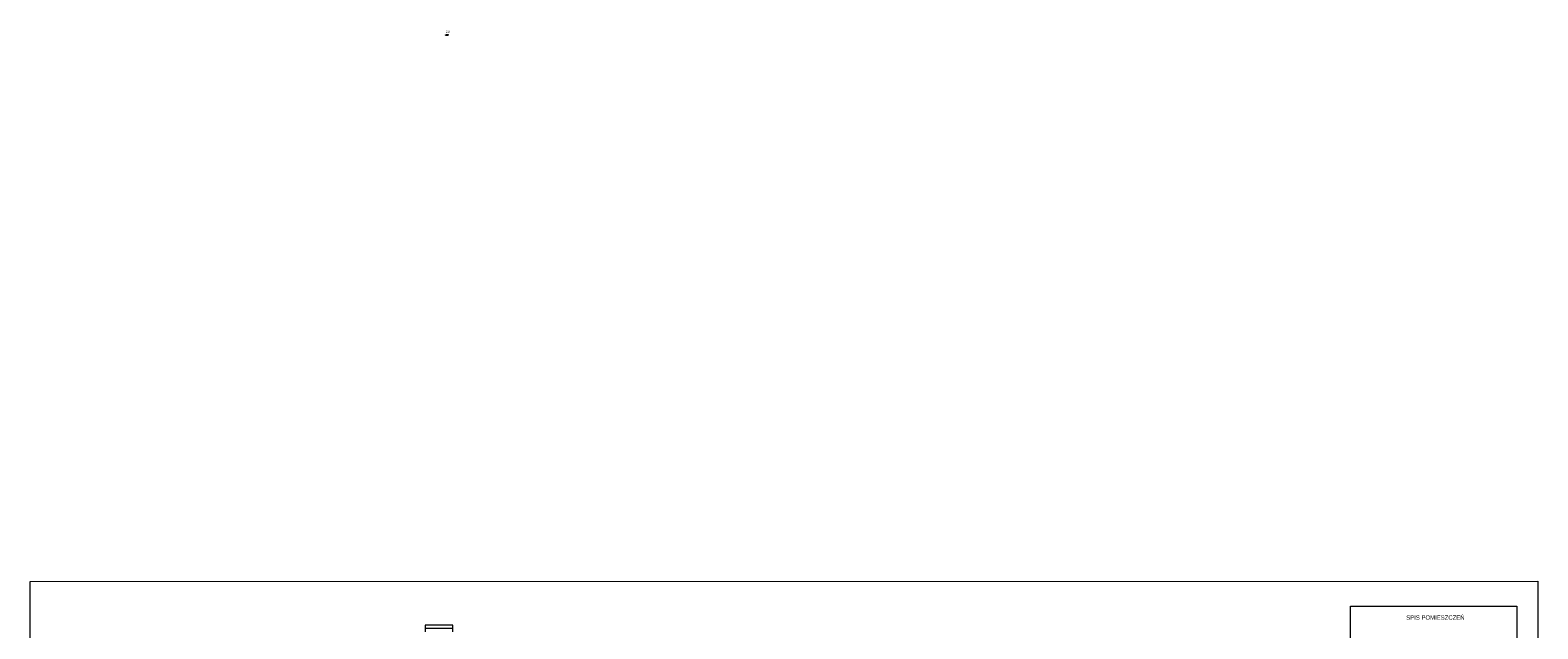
# Model space of a CAD drawing. Header units: centimetres. Extents: x -17621 to 77377, y -18613 to 66.
# Tile 89 of 173: x 5177 to 20866, y -6167 to 66. Entities that reach past the tile are written whole.
import ezdxf

# ---------------------------------------------------------------- set-up
doc = ezdxf.new("R2010")
doc.units = ezdxf.units.CM
doc.layers.add('a_wymiarowanie', color=211, linetype='Continuous', lineweight=0)
for name, color, linetype in [('PDF2_A060 OZNACZENIA', 7, 'Continuous'), ('PDF2_A250 SCHODY', 7, 'Continuous'), ('PDF3_WIDOKOWA', 7, 'Continuous'), ('PDF_Text', 7, 'Continuous')]:
    doc.layers.add(name, color=color, linetype=linetype)
doc.styles.add('PDF Century Gothic', font='GOTHIC.TTF')
doc.dimstyles.new('ISO-25', dxfattribs={"dimtxt": 25, "dimasz": 20, "dimexe": 0.6, "dimexo": 0.375, "dimtad": 1, "dimdec": 0, "dimtxsty": 'PDF Century Gothic', "dimblk": 'ARCHTICK', "dimcen": 2.5, "dimadec": 1, "dimazin": 0, "dimtfac": 1, "dimtdec": 0, "dimtmove": 0, "dimatfit": 3, "dimldrblk": 'ARCHTICK', "dimfxl": 2, "dimfxlon": 1, "dimarcsym": 0})

# ---------------------------------------------------------------- blocks, each defined once
blk = doc.blocks.new('_ArchTick')
at = {"color": 0, "linetype": 'ByBlock', "const_width": 0.15}
blk.add_lwpolyline([(-0.5, -0.5), (0.5, 0.5)], dxfattribs=at)
blk = doc.blocks.new('*D1011')
at = {"layer": 'a_wymiarowanie', "color": 0, "linetype": 'Continuous', "lineweight": -2, "transparency": 16777216}
for p, q in [((9504, 14), (9504, 16)), ((9504, 16), (9527, 16)), ((9527, 14), (9527, 16))]:
    blk.add_line(p, q, dxfattribs=at)
at = {"layer": 'Defpoints', "color": 0, "linetype": 'Continuous', "transparency": 16777216}
for p in [(9504, 0), (9527, 16), (9527, -10628)]:
    blk.add_point(p, dxfattribs=at)
at = {"layer": 'a_wymiarowanie', "color": 0, "linetype": 'Continuous', "lineweight": -2, "transparency": 16777216, "xscale": 20, "yscale": 20, "zscale": 20, "rotation": 180}
blk.add_blockref('_ArchTick', (9504, 16), dxfattribs=at)
at = {"layer": 'a_wymiarowanie', "color": 0, "linetype": 'Continuous', "lineweight": -2, "transparency": 16777216, "xscale": 20, "yscale": 20, "zscale": 20}
blk.add_blockref('_ArchTick', (9527, 16), dxfattribs=at)
at = {"layer": 'a_wymiarowanie', "color": 0, "linetype": 'Continuous', "transparency": 16777216, "insert": (9522, 49), "char_height": 25, "attachment_point": 5, "style": 'PDF Century Gothic'}
blk.add_mtext('23', dxfattribs=at)

msp = doc.modelspace()

# ---------------------------------------------------------------- linework, layer by layer
at = {"layer": 'PDF2_A060 OZNACZENIA', "lineweight": 9}
msp.add_lwpolyline([(20645.8, -8410.2), (18916.1, -8410.2), (18916.1, -5930.3), (20645.8, -5930.3)], close=True, dxfattribs=at)
at = {"layer": 'PDF2_A250 SCHODY', "lineweight": 5}
for points in [[(9431.1, -6128.4), (9288.9, -6128.4), (9288.9, -6163.1)], [(9576.8, -6197.8), (9576.8, -6163.1), (9288.9, -6163.1), (9288.9, -6197.8)], [(9576.8, -6163.1), (9576.8, -6128.4), (9434.5, -6128.4)]]:
    msp.add_lwpolyline(points, dxfattribs=at)
at = {"layer": 'PDF3_WIDOKOWA', "color": 7, "lineweight": 5, "true_color": 0xffffff}
msp.add_lwpolyline([(5177.1, -18600.2), (5177.1, -5675.7), (20865.9, -5670.7), (20865.9, -18595.2)], close=True, dxfattribs=at)

# ---------------------------------------------------------------- texts
at = {"layer": 'PDF_Text', "insert": (19496, -6049.6), "char_height": 45.004, "attachment_point": 4, "style": 'PDF Century Gothic'}
msp.add_mtext('SPIS POMIESZCZEŃ', dxfattribs=at)

# ---------------------------------------------------------------- dimensions: what is measured, and where the dimension line sits
at = {"layer": 'a_wymiarowanie', "linetype": 'Continuous'}
dim = msp.add_linear_dim(base=(9527.4, 15.6), p1=(9504.2, 0), p2=(9527.4, -10628.4), dimstyle='ISO-25', override={"dimtmove": 1}, dxfattribs=at)
dim.commit()
dim.dimension.update_dxf_attribs({"geometry": '*D1011', "text_midpoint": (9522.5, 49.4)})

doc.saveas('drawing.dxf')
